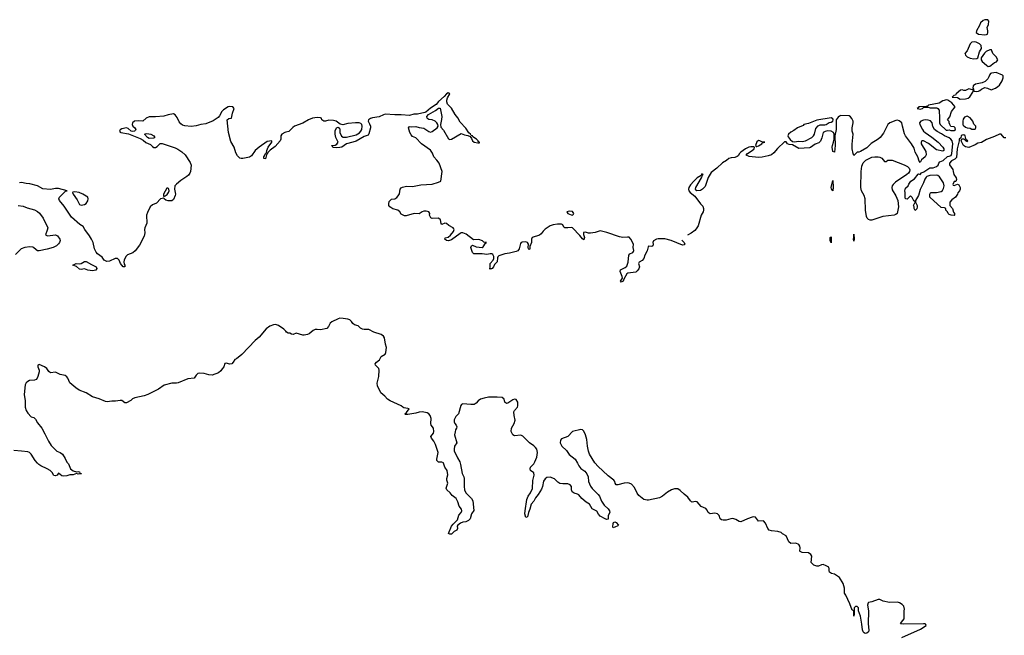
# Model space of a CAD drawing. Header units: inches. Extents: x 2221774 to 2440637, y 201306 to 357559.
# Tile 145 of 245: x 2306708 to 2318891, y 347868 to 355488. Entities that reach past the tile are written whole.
import ezdxf

# ---------------------------------------------------------------- set-up
doc = ezdxf.new("R2010")
doc.units = ezdxf.units.IN
doc.header["$MEASUREMENT"] = 0
for name, color, linetype in [('C3304', 7, 'Continuous'), ('C3305', 7, 'Continuous'), ('C3314', 7, 'Continuous'), ('C3315', 7, 'Continuous')]:
    doc.layers.add(name, color=color, linetype=linetype)

msp = doc.modelspace()

# ---------------------------------------------------------------- linework, layer by layer
at = {"layer": 'C3304', "color": 5, "elevation": 40}
msp.add_lwpolyline([(2307303, 350000), (2307311, 349990), (2307336, 349930), (2307370, 349905), (2307410, 349891), (2307430, 349896), (2307450, 349891), (2307454, 349874), (2307474, 349870), (2307470, 349866), (2307450, 349868), (2307430, 349862), (2307410, 349869), (2307370, 349855), (2307330, 349855), (2307290, 349842), (2307250, 349839), (2307230, 349844), (2307190, 349875), (2307170, 349849), (2307150, 349844), (2307130, 349845), (2307110, 349882), (2307086, 349906), (2307048, 349930), (2306970, 349964), (2306944, 349984), (2306929, 350000)], dxfattribs=at)
at = {"layer": 'C3305', "color": 5}
for points, elevation in [([(2310000, 354095), (2309988, 354092), (2309950, 354070), (2309940, 354050), (2309940, 354010), (2309930, 353990), (2309870, 353920), (2309807, 353873), (2309777, 353843), (2309770, 353822), (2309763, 353817), (2309750, 353766), (2309730, 353768), (2309730, 353790), (2309739, 353801), (2309750, 353831), (2309760, 353840), (2309765, 353870), (2309783, 353910), (2309830, 353970), (2309829, 353989), (2309770, 353982), (2309670, 353911), (2309623, 353870), (2309577, 353803), (2309553, 353787), (2309470, 353769), (2309450, 353769), (2309430, 353775), (2309402, 353802), (2309381, 353841), (2309360, 353910), (2309322, 353982), (2309291, 354090), (2309277, 354250), (2309297, 354263), (2309330, 354271), (2309342, 354330), (2309361, 354390), (2309344, 354410), (2309310, 354415), (2309287, 354410), (2309230, 354374), (2309209, 354351), (2309182, 354298), (2309162, 354278), (2309103, 354237), (2309010, 354200), (2308948, 354190), (2308890, 354173), (2308830, 354167), (2308750, 354174), (2308723, 354183), (2308700, 354200), (2308683, 354223), (2308656, 354276), (2308630, 354312), (2308610, 354322), (2308546, 354310), (2308490, 354293), (2308390, 354285), (2308310, 354285), (2308274, 354270), (2308230, 354232), (2308175, 354235), (2308130, 354230), (2308105, 354210), (2308100, 354190), (2308108, 354168), (2308132, 354150), (2308144, 354130), (2308141, 354119), (2308130, 354110), (2308110, 354105), (2308088, 354108), (2308050, 354142), (2308030, 354148), (2307970, 354135), (2307950, 354124), (2307942, 354110), (2307950, 354096), (2307960, 354090), (2308056, 354076), (2308199, 354019), (2308236, 353996), (2308270, 353966), (2308325, 353945), (2308350, 353918), (2308370, 353906), (2308390, 353908), (2308410, 353917), (2308445, 353955), (2308470, 353956), (2308630, 353901), (2308665, 353885), (2308713, 353853), (2308755, 353815), (2308819, 353719), (2308828, 353688), (2308820, 353610), (2308812, 353588), (2308797, 353563), (2308775, 353545), (2308701, 353499), (2308647, 353453), (2308629, 353431), (2308624, 353390), (2308635, 353330), (2308632, 353310), (2308610, 353261), (2308590, 353244), (2308547, 353247), (2308516, 353256), (2308494, 353270), (2308490, 353278), (2308470, 353276), (2308450, 353270), (2308401, 353219), (2308350, 353196), (2308323, 353170), (2308290, 353103), (2308279, 353070), (2308281, 352970), (2308257, 352910), (2308253, 352890), (2308258, 352850), (2308248, 352810), (2308190, 352699), (2308135, 352625), (2308110, 352604), (2308043, 352577), (2308023, 352557), (2308001, 352510), (2307997, 352490), (2308002, 352462), (2308010, 352450), (2308010, 352427), (2307987, 352430), (2307956, 352470), (2307939, 352510), (2307917, 352530), (2307890, 352532), (2307821, 352499), (2307786, 352494), (2307754, 352510), (2307727, 352547), (2307673, 352590), (2307655, 352610), (2307633, 352650), (2307616, 352730), (2307597, 352770), (2307574, 352814), (2307515, 352890), (2307495, 352930), (2307453, 352953), (2307350, 353043), (2307259, 353179), (2307201, 353250), (2307193, 353270), (2307202, 353290), (2307276, 353364), (2307295, 353370), (2307190, 353400), (2307150, 353397), (2307090, 353386), (2306996, 353396), (2306930, 353431), (2306835, 353455), (2306790, 353459), (2306730, 353473), (2306706, 353470)], 20), ([(2306690, 353189), (2306750, 353180), (2306799, 353159), (2306890, 353134), (2306930, 353115), (2306955, 353095), (2306999, 353030), (2307055, 352910), (2307050, 352882), (2307026, 352826), (2307051, 352811), (2307150, 352824), (2307174, 352814), (2307206, 352770), (2307210, 352754), (2307201, 352730), (2307190, 352715), (2307165, 352690), (2307122, 352670), (2307049, 352649), (2306950, 352629), (2306930, 352629), (2306910, 352639), (2306878, 352670), (2306870, 352672), (2306835, 352675), (2306770, 352668), (2306728, 352650), (2306657, 352583)], 20), ([(2310000, 351631), (2309977, 351657), (2309910, 351704), (2309874, 351714), (2309850, 351713), (2309804, 351696), (2309758, 351662), (2309670, 351558), (2309622, 351518), (2309456, 351344), (2309390, 351289), (2309370, 351282), (2309351, 351250), (2309331, 351230), (2309310, 351226), (2309264, 351236), (2309246, 351234), (2309235, 351190), (2309213, 351167), (2309198, 351142), (2309170, 351118), (2309090, 351090), (2309050, 351091), (2308990, 351110), (2308930, 351111), (2308912, 351108), (2308891, 351090), (2308877, 351063), (2308865, 351050), (2308790, 351042), (2308670, 350992), (2308650, 350988), (2308590, 350990), (2308497, 350963), (2308426, 350914), (2308293, 350847), (2308250, 350832), (2308132, 350808), (2308106, 350794), (2308085, 350775), (2308030, 350745), (2308010, 350745), (2307973, 350773), (2307950, 350776), (2307893, 350767), (2307850, 350768), (2307790, 350758), (2307770, 350760), (2307690, 350796), (2307610, 350818), (2307530, 350870), (2307443, 350903), (2307401, 350930), (2307330, 350993), (2307304, 351050), (2307290, 351068), (2307270, 351083), (2307210, 351098), (2307150, 351126), (2307090, 351118), (2307070, 351135), (2307042, 351170), (2307015, 351190), (2306950, 351221), (2306934, 351210), (2306933, 351190), (2306949, 351150), (2306950, 351130), (2306933, 351070), (2306923, 351050), (2306910, 351036), (2306893, 351027), (2306830, 351021), (2306810, 351011), (2306788, 350992), (2306776, 350970), (2306762, 350850), (2306777, 350770), (2306776, 350690), (2306789, 350650), (2306810, 350617), (2306850, 350571), (2306882, 350562), (2306904, 350544), (2306930, 350497), (2306983, 350430), (2307021, 350361), (2307063, 350270), (2307099, 350219), (2307168, 350148), (2307210, 350131), (2307236, 350110), (2307270, 350058), (2307293, 350013), (2307303, 350000)], 40), ([(2306929, 350000), (2306901, 350030), (2306852, 350112), (2306830, 350130), (2306810, 350138), (2306730, 350149), (2306634, 350154)], 40)]:
    msp.add_lwpolyline(points, dxfattribs=dict(at, elevation=elevation))
at = {"layer": 'C3305', "color": 5, "elevation": 20}
for points in [[(2308310, 354018), (2308289, 354029), (2308252, 354070), (2308263, 354077), (2308281, 354079), (2308330, 354072), (2308367, 354050), (2308379, 354030), (2308370, 354021)], [(2307390, 353358), (2307366, 353354), (2307362, 353350), (2307368, 353330), (2307418, 353258), (2307450, 353202), (2307470, 353194), (2307510, 353199), (2307530, 353211), (2307550, 353244), (2307554, 353270), (2307550, 353290), (2307490, 353330), (2307443, 353350)], [(2308530, 353404), (2308487, 353330), (2308486, 353306), (2308490, 353298), (2308510, 353307), (2308534, 353326), (2308551, 353350), (2308556, 353370), (2308554, 353390), (2308550, 353398), (2308542, 353402)], [(2307610, 352379), (2307550, 352386), (2307510, 352405), (2307470, 352396), (2307450, 352402), (2307412, 352432), (2307366, 352450), (2307408, 352470), (2307450, 352466), (2307470, 352472), (2307510, 352494), (2307530, 352494), (2307596, 352456), (2307653, 352430), (2307664, 352410), (2307650, 352388)]]:
    msp.add_lwpolyline(points, close=True, dxfattribs=at)
at = {"layer": 'C3314', "color": 5, "elevation": 40}
for points in [[(2312159, 350000), (2312164, 349984), (2312181, 349870), (2312203, 349830), (2312208, 349810), (2312208, 349708), (2312212, 349670), (2312230, 349633), (2312300, 349560), (2312314, 349534), (2312328, 349412), (2312300, 349370), (2312281, 349310), (2312263, 349290), (2312230, 349272), (2312190, 349269), (2312164, 349256), (2312131, 349230), (2312123, 349217), (2312127, 349190), (2312118, 349170), (2312085, 349155), (2312050, 349121), (2312030, 349119), (2312023, 349123), (2312015, 349130), (2312050, 349219), (2312070, 349244), (2312124, 349296), (2312143, 349357), (2312170, 349390), (2312179, 349410), (2312175, 349430), (2312147, 349467), (2312130, 349521), (2312110, 349561), (2312058, 349598), (2312033, 349630), (2311992, 349670), (2311987, 349690), (2312005, 349750), (2311994, 349790), (2311995, 349810), (2312007, 349853), (2311998, 349910), (2311969, 349950), (2311951, 350000)], [(2313608, 350000), (2313626, 349966), (2313650, 349934), (2313701, 349901), (2313727, 349867), (2313743, 349830), (2313747, 349770), (2313770, 349715), (2313790, 349684), (2313867, 349610), (2313881, 349590), (2313907, 349530), (2313938, 349478), (2313990, 349434), (2314004, 349410), (2314010, 349389), (2313991, 349350), (2313990, 349306), (2313970, 349302), (2313951, 349309), (2313890, 349344), (2313870, 349369), (2313850, 349406), (2313793, 349433), (2313758, 349490), (2313717, 349517), (2313662, 349562), (2313627, 349607), (2313610, 349617), (2313570, 349626), (2313544, 349644), (2313535, 349670), (2313534, 349710), (2313519, 349730), (2313490, 349743), (2313430, 349742), (2313390, 349749), (2313365, 349765), (2313326, 349806), (2313270, 349827), (2313230, 349822), (2313210, 349805), (2313190, 349775), (2313176, 349710), (2313164, 349676), (2313122, 349610), (2313089, 349570), (2313068, 349530), (2313036, 349490), (2313019, 349430), (2313003, 349390), (2312990, 349335), (2312970, 349326), (2312960, 349370), (2312961, 349410), (2312983, 349550), (2313000, 349590), (2313027, 349630), (2313053, 349687), (2313056, 349784), (2313072, 349852), (2313070, 349878), (2313029, 349910), (2313026, 349930), (2313029, 349950), (2313069, 349990), (2313075, 350000)], [(2317621, 347839), (2317855, 347945), (2317926, 347990), (2317921, 348001), (2317910, 348010), (2317890, 348012), (2317644, 348004), (2317605, 348010), (2317617, 348030), (2317653, 348070), (2317653, 348170), (2317657, 348190), (2317649, 348230), (2317629, 348250), (2317596, 348270), (2317570, 348278), (2317470, 348273), (2317392, 348292), (2317350, 348310), (2317330, 348310), (2317250, 348282), (2317210, 348276), (2317205, 348270), (2317200, 348240), (2317209, 348169), (2317205, 348010), (2317215, 347930), (2317210, 347910), (2317190, 347895), (2317170, 347892), (2317157, 347897), (2317146, 347910), (2317137, 347937), (2317130, 348006), (2317110, 348106), (2317086, 348170), (2317086, 348210), (2317070, 348226), (2317050, 348226), (2317034, 348210), (2317034, 348130), (2317030, 348106), (2317028, 348168), (2317018, 348178), (2317010, 348178), (2316979, 348259), (2316930, 348365), (2316914, 348390), (2316913, 348450), (2316897, 348510), (2316850, 348584), (2316790, 348624), (2316754, 348634), (2316729, 348649), (2316722, 348670), (2316724, 348690), (2316719, 348710), (2316688, 348730), (2316650, 348744), (2316630, 348742), (2316590, 348724), (2316570, 348722), (2316535, 348735), (2316502, 348770), (2316509, 348849), (2316499, 348870), (2316469, 348889), (2316390, 348894), (2316364, 348904), (2316359, 348910), (2316364, 348950), (2316361, 348970), (2316349, 348990), (2316310, 349009), (2316250, 349005), (2316226, 349026), (2316190, 349098), (2316145, 349124), (2316130, 349139), (2316090, 349154), (2316010, 349161), (2315982, 349170), (2315965, 349190), (2315937, 349257), (2315910, 349284), (2315850, 349281), (2315814, 349330), (2315793, 349333), (2315770, 349330), (2315715, 349310), (2315630, 349274), (2315610, 349276), (2315570, 349302), (2315530, 349312), (2315509, 349311), (2315450, 349293), (2315414, 349294), (2315390, 349299), (2315377, 349310), (2315361, 349350), (2315343, 349370), (2315310, 349381), (2315250, 349373), (2315239, 349379), (2315228, 349388), (2315216, 349416), (2315198, 349438), (2315141, 349461), (2315090, 349521), (2315070, 349525), (2315030, 349518), (2315022, 349522), (2315010, 349532), (2314977, 349577), (2314930, 349613), (2314882, 349662), (2314850, 349680), (2314810, 349680), (2314773, 349667), (2314722, 349638), (2314663, 349590), (2314624, 349570), (2314490, 349542), (2314470, 349542), (2314430, 349551), (2314370, 349600), (2314350, 349628), (2314317, 349697), (2314279, 349739), (2314250, 349753), (2314225, 349755), (2314188, 349752), (2314110, 349730), (2314090, 349732), (2314076, 349750), (2314072, 349770), (2314060, 349790), (2313990, 349843), (2313861, 349961), (2313827, 350000)]]:
    msp.add_lwpolyline(points, dxfattribs=at)
msp.add_lwpolyline([(2314050, 349198), (2314047, 349210), (2314050, 349254), (2314055, 349265), (2314070, 349271), (2314090, 349265), (2314116, 349230), (2314110, 349222), (2314070, 349205)], close=True, dxfattribs=at)
at = {"layer": 'C3315', "color": 5, "elevation": 20}
for points in [[(2318650, 355488), (2318630, 355479), (2318596, 355450), (2318583, 355417), (2318545, 355350), (2318543, 355330), (2318570, 355309), (2318650, 355301), (2318670, 355303), (2318682, 355310), (2318689, 355330), (2318689, 355350), (2318678, 355390), (2318695, 355430), (2318698, 355470), (2318687, 355487)], [(2318526, 355214), (2318490, 355211), (2318470, 355189), (2318430, 355104), (2318401, 355070), (2318406, 355066), (2318409, 355050), (2318430, 355030), (2318470, 355010), (2318515, 355005), (2318550, 355009), (2318565, 355015), (2318582, 355090), (2318609, 355130), (2318604, 355170), (2318585, 355190), (2318544, 355210)], [(2318710, 355116), (2318667, 355093), (2318646, 355074), (2318606, 355014), (2318604, 354990), (2318619, 354970), (2318670, 354923), (2318690, 354910), (2318710, 354911), (2318730, 354923), (2318770, 354956), (2318793, 354967), (2318809, 354990), (2318789, 355030), (2318749, 355070), (2318733, 355113)], [(2318790, 354833), (2318734, 354826), (2318720, 354820), (2318710, 354809), (2318700, 354780), (2318686, 354754), (2318656, 354724), (2318615, 354705), (2318533, 354690), (2318505, 354670), (2318502, 354642), (2318511, 354629), (2318511, 354611), (2318524, 354604), (2318550, 354598), (2318570, 354605), (2318590, 354611), (2318609, 354630), (2318650, 354650), (2318682, 354642), (2318730, 354618), (2318780, 354640), (2318810, 354659), (2318830, 354679), (2318864, 354730), (2318877, 354770), (2318875, 354795), (2318870, 354802)], [(2318450, 354633), (2318410, 354613), (2318390, 354613), (2318370, 354621), (2318350, 354615), (2318296, 354570), (2318285, 354555), (2318265, 354550), (2318260, 354540), (2318245, 354530), (2318310, 354525), (2318346, 354506), (2318410, 354507), (2318445, 354515), (2318465, 354535), (2318502, 354590), (2318508, 354610), (2318499, 354619)], [(2318174, 354494), (2318130, 354482), (2318084, 354456), (2317951, 354430), (2317942, 354418), (2317926, 354414), (2317834, 354410), (2317825, 354395), (2317814, 354390), (2317850, 354381), (2317878, 354390), (2317890, 354402), (2317930, 354406), (2317950, 354406), (2317975, 354395), (2318056, 354396), (2318070, 354387), (2318083, 354370), (2318091, 354270), (2318088, 354210), (2318097, 354190), (2318170, 354122), (2318190, 354121), (2318210, 354126), (2318230, 354118), (2318270, 354115), (2318285, 354130), (2318284, 354150), (2318270, 354161), (2318230, 354166), (2318215, 354190), (2318207, 354213), (2318207, 354227), (2318188, 354250), (2318216, 354284), (2318236, 354350), (2318284, 354410), (2318240, 354460), (2318193, 354493)], [(2318430, 354295), (2318400, 354280), (2318383, 354257), (2318376, 354230), (2318376, 354190), (2318381, 354181), (2318410, 354159), (2318430, 354151), (2318470, 354146), (2318490, 354132), (2318530, 354134), (2318538, 354150), (2318538, 354170), (2318515, 354195), (2318502, 354230), (2318470, 354275)], [(2316750, 354272), (2316570, 354243), (2316470, 354204), (2316410, 354189), (2316401, 354179), (2316334, 354150), (2316285, 354115), (2316250, 354097), (2316222, 354070), (2316211, 354050), (2316216, 354036), (2316243, 354003), (2316270, 353982), (2316290, 353978), (2316350, 353986), (2316390, 353981), (2316430, 353987), (2316509, 354030), (2316531, 354049), (2316541, 354070), (2316557, 354143), (2316586, 354174), (2316613, 354187), (2316670, 354186), (2316688, 354190), (2316725, 354215), (2316750, 354219), (2316769, 354231), (2316774, 354250), (2316770, 354262)], [(2315850, 353993), (2315830, 353977), (2315811, 353930), (2315820, 353920), (2315830, 353917), (2315850, 353926), (2315889, 353950), (2315895, 353965), (2315926, 353970), (2315890, 353975), (2315868, 353990)], [(2317410, 353731), (2317430, 353731), (2317450, 353750), (2317505, 353750), (2317653, 353693), (2317692, 353672), (2317715, 353650), (2317722, 353630), (2317716, 353610), (2317704, 353590), (2317685, 353570), (2317545, 353475), (2317516, 353450), (2317502, 353430), (2317498, 353410), (2317503, 353383), (2317550, 353307), (2317574, 353250), (2317580, 353170), (2317564, 353090), (2317550, 353076), (2317530, 353067), (2317388, 353052), (2317250, 353005), (2317230, 353006), (2317210, 353015), (2317195, 353030), (2317185, 353050), (2317172, 353130), (2317170, 353270), (2317159, 353310), (2317125, 353370), (2317114, 353410), (2317118, 353610), (2317127, 353673), (2317144, 353716), (2317178, 353750), (2317250, 353785), (2317290, 353790), (2317330, 353789), (2317350, 353786), (2317374, 353774)], [(2316770, 353369), (2316754, 353394), (2316750, 353410), (2316770, 353498), (2316775, 353415)], [(2313510, 353118), (2313478, 353110), (2313491, 353090), (2313530, 353071), (2313550, 353068), (2313561, 353079), (2313564, 353090), (2313550, 353113)], [(2317030, 352746), (2317024, 352770), (2317029, 352790), (2317030, 352834), (2317033, 352770)], [(2316750, 352728), (2316738, 352750), (2316738, 352790), (2316750, 352802)]]:
    msp.add_lwpolyline(points, close=True, dxfattribs=at)
at = {"layer": 'C3315', "color": 5}
for points, elevation in [([(2314899, 352761), (2314930, 352730), (2314937, 352710), (2314935, 352705), (2314930, 352700), (2314910, 352697), (2314770, 352754), (2314690, 352776), (2314610, 352776), (2314587, 352770), (2314550, 352751), (2314544, 352730), (2314548, 352710), (2314543, 352690), (2314530, 352681), (2314490, 352685), (2314483, 352677), (2314471, 352629), (2314445, 352575), (2314430, 352530), (2314410, 352507), (2314372, 352488), (2314366, 352470), (2314377, 352430), (2314370, 352405), (2314350, 352380), (2314330, 352364), (2314232, 352350), (2314219, 352341), (2314183, 352277), (2314174, 352250), (2314150, 352240), (2314141, 352250), (2314165, 352290), (2314162, 352310), (2314138, 352370), (2314144, 352390), (2314175, 352410), (2314200, 352420), (2314222, 352438), (2314235, 352485), (2314246, 352574), (2314256, 352590), (2314294, 352606), (2314303, 352617), (2314305, 352630), (2314299, 352670), (2314301, 352710), (2314270, 352772), (2314250, 352795), (2314230, 352798), (2314170, 352794), (2314130, 352800), (2313974, 352854), (2313890, 352876), (2313830, 352854), (2313770, 352844), (2313746, 352846), (2313710, 352857), (2313686, 352854), (2313686, 352830), (2313696, 352790), (2313690, 352762), (2313670, 352774), (2313637, 352817), (2313550, 352910), (2313530, 352914), (2313490, 352910), (2313452, 352912), (2313440, 352920), (2313429, 352950), (2313410, 352955), (2313362, 352958), (2313309, 352949), (2313270, 352936), (2313210, 352894), (2313184, 352870), (2313162, 352838), (2313140, 352820), (2313049, 352791), (2313041, 352770), (2313040, 352730), (2313030, 352701), (2313021, 352690), (2313021, 352650), (2313017, 352643), (2313010, 352643), (2313005, 352650), (2312999, 352670), (2313002, 352710), (2312991, 352730), (2312970, 352737), (2312924, 352736), (2312911, 352729), (2312903, 352717), (2312887, 352650), (2312871, 352629), (2312850, 352619), (2312770, 352598), (2312710, 352589), (2312636, 352564), (2312626, 352554), (2312620, 352540), (2312614, 352490), (2312584, 352456), (2312570, 352428), (2312555, 352410), (2312544, 352404), (2312535, 352405), (2312530, 352395), (2312524, 352404), (2312530, 352430), (2312529, 352470), (2312566, 352510), (2312576, 352530), (2312575, 352555), (2312561, 352581), (2312550, 352588), (2312530, 352590), (2312490, 352581), (2312430, 352588), (2312328, 352590), (2312310, 352608), (2312289, 352670), (2312298, 352690), (2312310, 352696), (2312356, 352676), (2312432, 352668), (2312444, 352676), (2312470, 352722), (2312486, 352730), (2312450, 352736), (2312434, 352750), (2312390, 352766), (2312322, 352762), (2312233, 352833), (2312190, 352851), (2312170, 352849), (2312158, 352842), (2312050, 352762), (2312012, 352752), (2311990, 352753), (2311969, 352770), (2311974, 352786), (2312010, 352798), (2312040, 352820), (2312074, 352866), (2312082, 352890), (2312078, 352898), (2312070, 352910), (2312019, 352939), (2311990, 352964), (2311969, 352971), (2311930, 352954), (2311924, 352964), (2311914, 353010), (2311890, 353030), (2311810, 353029), (2311797, 353037), (2311785, 353050), (2311779, 353070), (2311781, 353090), (2311769, 353110), (2311739, 353119), (2311710, 353118), (2311689, 353111), (2311650, 353085), (2311590, 353090), (2311490, 353061), (2311470, 353060), (2311430, 353080), (2311410, 353110), (2311389, 353129), (2311327, 353147), (2311290, 353170), (2311277, 353190), (2311275, 353210), (2311281, 353239), (2311310, 353265), (2311350, 353272), (2311374, 353286), (2311393, 353307), (2311407, 353333), (2311417, 353390), (2311430, 353405), (2311446, 353414), (2311493, 353427), (2311570, 353425), (2311670, 353444), (2311810, 353454), (2311890, 353476), (2311921, 353490), (2311936, 353610), (2311900, 353710), (2311871, 353750), (2311833, 353790), (2311814, 353834), (2311791, 353871), (2311681, 353950), (2311610, 354024), (2311570, 354044), (2311550, 354061), (2311534, 354090), (2311519, 354150), (2311530, 354166), (2311550, 354160), (2311610, 354167), (2311650, 354153), (2311710, 354145), (2311770, 354103), (2311790, 354096), (2311810, 354103), (2311875, 354150), (2311884, 354170), (2311881, 354190), (2311869, 354210), (2311849, 354230), (2311810, 354250), (2311770, 354254), (2311760, 354260), (2311748, 354270), (2311747, 354290), (2311766, 354314), (2311855, 354365), (2311890, 354394), (2311910, 354393), (2311930, 354290), (2311929, 354251), (2311915, 354190), (2311917, 354157), (2311950, 354119), (2312013, 354013), (2312030, 354004), (2312050, 354008), (2312170, 354079), (2312210, 354064), (2312255, 354055), (2312281, 354041), (2312299, 354019), (2312310, 353990), (2312330, 353974), (2312376, 353964), (2312396, 353964), (2312396, 353970), (2312381, 353981), (2312380, 353990), (2312360, 354010), (2312317, 354037), (2312311, 354050), (2312296, 354056), (2312287, 354070), (2312266, 354086), (2312230, 354146), (2312159, 354219), (2312130, 354274), (2312096, 354316), (2312050, 354393), (2312002, 354442), (2311993, 354470), (2311992, 354490), (2312000, 354520), (2312031, 354570), (2312020, 354580), (2312010, 354582), (2311989, 354570), (2311961, 354539), (2311890, 354474), (2311862, 354438), (2311790, 354393), (2311735, 354345), (2311721, 354339), (2311630, 354317), (2311583, 354317), (2311530, 354301), (2311428, 354310), (2311350, 354310), (2311230, 354317), (2311210, 354312), (2311156, 354284), (2311073, 354273), (2311050, 354266), (2311022, 354250), (2311019, 354230), (2311038, 354198), (2311048, 354170), (2311048, 354150), (2311030, 354075), (2311020, 354060), (2310970, 354041), (2310870, 353985), (2310830, 353970), (2310750, 353950), (2310694, 353910), (2310670, 353904), (2310630, 353902), (2310590, 353907), (2310584, 353910), (2310580, 353920), (2310566, 353930), (2310610, 353936), (2310634, 353946), (2310649, 353970), (2310618, 354030), (2310610, 354070), (2310610, 354111), (2310630, 354150), (2310650, 354159), (2310665, 354145), (2310670, 354130), (2310671, 354090), (2310690, 354047), (2310710, 354033), (2310750, 354034), (2310870, 354064), (2310911, 354089), (2310931, 354109), (2310942, 354130), (2310945, 354170), (2310940, 354190), (2310930, 354202), (2310910, 354210), (2310862, 354210), (2310770, 354201), (2310707, 354187), (2310675, 354195), (2310623, 354230), (2310590, 354241), (2310535, 354245), (2310490, 354231), (2310471, 354231), (2310448, 354248), (2310443, 354270), (2310430, 354275), (2310390, 354279), (2310330, 354270), (2310283, 354250), (2310211, 354209), (2310110, 354170), (2310086, 354154), (2310037, 354103), (2310000, 354095)], 20), ([(2318910, 354026), (2318890, 354026), (2318852, 354072), (2318830, 354073), (2318770, 354043), (2318670, 354004), (2318610, 353966), (2318562, 353958), (2318530, 353938), (2318450, 353907), (2318410, 353916), (2318384, 353930), (2318358, 353990), (2318366, 354014), (2318392, 354012), (2318410, 353994), (2318418, 353998), (2318414, 353990), (2318430, 353982), (2318436, 353984), (2318438, 353990), (2318420, 354000), (2318408, 354050), (2318390, 354062), (2318370, 354059), (2318358, 354050), (2318354, 354026), (2318334, 354010), (2318334, 353990), (2318308, 353890), (2318298, 353782), (2318279, 353761), (2318239, 353741), (2318211, 353710), (2318211, 353690), (2318252, 353632), (2318260, 353610), (2318267, 353570), (2318297, 353530), (2318301, 353510), (2318290, 353486), (2318270, 353486), (2318254, 353450), (2318258, 353438), (2318270, 353434), (2318310, 353454), (2318330, 353442), (2318345, 353410), (2318345, 353390), (2318338, 353370), (2318315, 353345), (2318311, 353330), (2318285, 353290), (2318240, 353260), (2318218, 353230), (2318218, 353190), (2318251, 353150), (2318264, 353104), (2318273, 353087), (2318274, 353070), (2318270, 353066), (2318233, 353067), (2318210, 353078), (2318198, 353090), (2318189, 353109), (2318169, 353130), (2318166, 353150), (2318150, 353158), (2318110, 353162), (2317969, 353290), (2317969, 353330), (2317976, 353344), (2317986, 353350), (2318050, 353351), (2318110, 353362), (2318125, 353375), (2318140, 353400), (2318145, 353430), (2318139, 353470), (2318090, 353542), (2318070, 353559), (2318050, 353564), (2317970, 353561), (2317934, 353546), (2317923, 353537), (2317908, 353512), (2317893, 353467), (2317850, 353388), (2317831, 353310), (2317792, 353250), (2317791, 353230), (2317811, 353190), (2317811, 353170), (2317810, 353148), (2317790, 353126), (2317775, 353150), (2317775, 353170), (2317769, 353190), (2317786, 353230), (2317782, 353242), (2317770, 353246), (2317750, 353286), (2317730, 353306), (2317690, 353268), (2317670, 353269), (2317663, 353290), (2317665, 353350), (2317661, 353370), (2317670, 353402), (2317702, 353430), (2317710, 353452), (2317735, 353490), (2317781, 353519), (2317825, 353575), (2317830, 353578), (2317850, 353571), (2317867, 353593), (2317895, 353605), (2317970, 353653), (2318010, 353655), (2318050, 353671), (2318072, 353688), (2318079, 353710), (2318094, 353730), (2318134, 353746), (2318186, 353794), (2318210, 353797), (2318232, 353808), (2318242, 353830), (2318252, 353950), (2318246, 353990), (2318231, 354011), (2318210, 354026), (2318150, 354050), (2318114, 354074), (2318062, 354102), (2318028, 354128), (2318006, 354166), (2317997, 354210), (2317976, 354236), (2317950, 354246), (2317912, 354248), (2317890, 354245), (2317859, 354230), (2317842, 354210), (2317845, 354190), (2317877, 354130), (2317893, 354110), (2317910, 354091), (2317995, 354035), (2318072, 353972), (2318131, 353910), (2318141, 353890), (2318142, 353870), (2318130, 353862), (2318050, 353879), (2317955, 353955), (2317890, 353989), (2317870, 353988), (2317861, 353970), (2317863, 353950), (2317918, 353858), (2317923, 353817), (2317911, 353789), (2317868, 353752), (2317850, 353722), (2317838, 353738), (2317821, 353790), (2317789, 353849), (2317776, 353896), (2317743, 353950), (2317669, 354049), (2317654, 354074), (2317630, 354170), (2317624, 354210), (2317590, 354238), (2317570, 354244), (2317550, 354241), (2317473, 354210), (2317450, 354191), (2317395, 354085), (2317355, 354030), (2317331, 354009), (2317245, 353955), (2317190, 353903), (2317110, 353856), (2317090, 353848), (2317070, 353847), (2317030, 353809), (2317021, 353830), (2317010, 353888), (2317007, 353947), (2317019, 354070), (2317010, 354109), (2317009, 354150), (2317021, 354210), (2317020, 354230), (2317004, 354264), (2316986, 354286), (2316970, 354296), (2316870, 354301), (2316850, 354295), (2316837, 354283), (2316812, 354248), (2316810, 354129), (2316792, 354050), (2316797, 353930), (2316790, 353849), (2316770, 353858), (2316763, 353910), (2316764, 353930), (2316779, 353970), (2316787, 354010), (2316785, 354070), (2316777, 354090), (2316750, 354110), (2316707, 354113), (2316676, 354104), (2316651, 354090), (2316635, 354025), (2316616, 353984), (2316597, 353963), (2316550, 353947), (2316494, 353906), (2316479, 353901), (2316350, 353895), (2316270, 353939), (2316230, 353943), (2316208, 353950), (2316190, 353978), (2316170, 353975), (2316085, 353895), (2316040, 353840), (2316010, 353817), (2315970, 353801), (2315894, 353786), (2315850, 353783), (2315734, 353794), (2315695, 353810), (2315714, 353830), (2315773, 353867), (2315796, 353890), (2315798, 353910), (2315793, 353913), (2315756, 353916), (2315729, 353910), (2315690, 353890), (2315633, 353850), (2315613, 353830), (2315597, 353803), (2315586, 353794), (2315556, 353784), (2315510, 353780), (2315483, 353770), (2315454, 353746), (2315404, 353716), (2315335, 353650), (2315263, 353597), (2315227, 353533), (2315190, 353424), (2315158, 353390), (2315130, 353374), (2315088, 353368), (2315077, 353377), (2315069, 353390), (2315074, 353410), (2315144, 353530), (2315156, 353564), (2315166, 353570), (2315150, 353578), (2315139, 353561), (2315090, 353532), (2315049, 353491), (2315010, 353445), (2314989, 353410), (2314985, 353390), (2314989, 353370), (2315004, 353350), (2315062, 353302), (2315130, 353209), (2315160, 353180), (2315169, 353150), (2315169, 353130), (2315163, 353110), (2315139, 353070), (2315103, 352937), (2315080, 352900), (2315061, 352879), (2315016, 352844), (2314971, 352822)], 20), ([(2311951, 350000), (2311950, 350004), (2311932, 350012), (2311890, 350012), (2311870, 350030), (2311870, 350050), (2311887, 350130), (2311854, 350230), (2311834, 350270), (2311803, 350310), (2311797, 350330), (2311827, 350370), (2311834, 350390), (2311830, 350430), (2311801, 350470), (2311794, 350490), (2311798, 350550), (2311787, 350587), (2311770, 350610), (2311750, 350622), (2311690, 350634), (2311651, 350630), (2311610, 350617), (2311510, 350602), (2311481, 350601), (2311473, 350610), (2311495, 350625), (2311526, 350670), (2311510, 350677), (2311463, 350683), (2311450, 350690), (2311430, 350710), (2311294, 350770), (2311261, 350790), (2311228, 350828), (2311177, 350870), (2311134, 350954), (2311130, 350990), (2311153, 351070), (2311156, 351150), (2311150, 351170), (2311112, 351210), (2311105, 351230), (2311121, 351250), (2311161, 351279), (2311181, 351319), (2311230, 351348), (2311240, 351370), (2311245, 351430), (2311233, 351470), (2311223, 351550), (2311210, 351570), (2311179, 351590), (2311090, 351622), (2311030, 351655), (2310970, 351652), (2310950, 351657), (2310926, 351670), (2310897, 351697), (2310850, 351712), (2310830, 351727), (2310813, 351753), (2310792, 351772), (2310770, 351780), (2310710, 351791), (2310670, 351793), (2310650, 351787), (2310570, 351748), (2310550, 351730), (2310530, 351690), (2310510, 351666), (2310430, 351648), (2310390, 351655), (2310366, 351654), (2310338, 351642), (2310290, 351601), (2310270, 351592), (2310230, 351584), (2310210, 351585), (2310130, 351609), (2310090, 351593), (2310070, 351595), (2310050, 351607), (2310030, 351609), (2310010, 351619), (2310000, 351631)], 40), ([(2313075, 350000), (2313084, 350016), (2313108, 350072), (2313116, 350130), (2313106, 350170), (2313090, 350194), (2313070, 350213), (2313016, 350250), (2312935, 350335), (2312910, 350344), (2312830, 350339), (2312810, 350350), (2312790, 350390), (2312793, 350430), (2312827, 350490), (2312840, 350530), (2312826, 350590), (2312824, 350636), (2312830, 350650), (2312867, 350690), (2312873, 350710), (2312870, 350755), (2312850, 350786), (2312830, 350789), (2312810, 350782), (2312750, 350741), (2312730, 350737), (2312712, 350752), (2312701, 350790), (2312677, 350810), (2312616, 350816), (2312510, 350816), (2312455, 350805), (2312410, 350790), (2312379, 350770), (2312357, 350743), (2312330, 350726), (2312290, 350723), (2312190, 350734), (2312175, 350725), (2312167, 350713), (2312136, 350610), (2312105, 350575), (2312085, 350535), (2312085, 350510), (2312093, 350490), (2312110, 350470), (2312116, 350450), (2312114, 350430), (2312102, 350410), (2312095, 350385), (2312090, 350350), (2312119, 350250), (2312090, 350209), (2312082, 350170), (2312083, 350150), (2312124, 350064), (2312154, 350014), (2312159, 350000)], 40), ([(2313827, 350000), (2313824, 350004), (2313759, 350110), (2313747, 350147), (2313735, 350210), (2313727, 350290), (2313710, 350350), (2313690, 350394), (2313670, 350411), (2313650, 350416), (2313550, 350389), (2313490, 350329), (2313410, 350299), (2313398, 350282), (2313394, 350250), (2313415, 350210), (2313475, 350155), (2313507, 350107), (2313581, 350050), (2313608, 350000)], 40)]:
    msp.add_lwpolyline(points, dxfattribs=dict(at, elevation=elevation))

doc.saveas('drawing.dxf')
